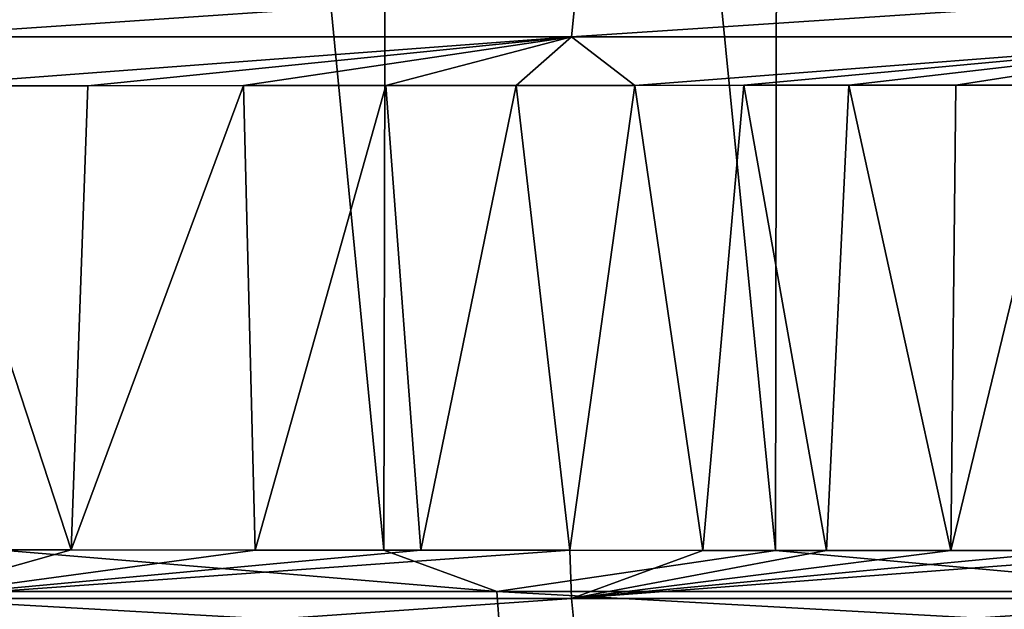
# Model space of a CAD drawing. Header units: metres. Extents: x -136 to 36, y -213 to -20.
# Tile 48 of 104: x -6.98 to -3.46, y -71.64 to -69.54. Entities that reach past the tile are written whole.
import ezdxf

# ---------------------------------------------------------------- set-up
doc = ezdxf.new("R2010")
doc.units = ezdxf.units.M
doc.layers.add('solid_11_382_033_XXX', color=7, linetype='CONTINUOUS')

msp = doc.modelspace()

# ---------------------------------------------------------------- linework, layer by layer
at = {"layer": 'solid_11_382_033_XXX'}
for points in [[(-7.055417, -71.429123, 21.923027), (-5.677426, -71.429977, 22.320175), (-7.02093, -57.603088, 21.934113)], [(-5.677426, -71.429977, 22.320175), (-5.64944, -57.603088, 22.327284), (-7.02093, -57.603088, 21.934113)], [(-5.677426, -71.429977, 22.320175), (-4.27735, -71.430969, 22.630674), (-5.64944, -57.603088, 22.327284)], [(-4.27735, -71.430969, 22.630674), (-4.256212, -57.603088, 22.634665), (-5.64944, -57.603088, 22.327284)], [(-4.27735, -71.430969, 22.630674), (-2.860638, -71.432129, 22.853317), (-4.256212, -57.603088, 22.634665)], [(-2.860638, -71.432129, 22.853317), (-2.846606, -57.603088, 22.855072), (-4.256212, -57.603088, 22.634665)], [(-4.990243, -69.430817, -78.74501), (-5.006625, -69.596642, -78.808754), (-7.409594, -69.596649, -78.021049)], [(-7.385125, -69.430969, -77.959549), (-4.990243, -69.430817, -78.74501), (-7.409594, -69.596649, -78.021049)], [(-2.515376, -69.430641, -79.222008), (-2.523458, -69.596664, -79.286804), (-5.006625, -69.596642, -78.808754)], [(-4.990243, -69.430817, -78.74501), (-2.515376, -69.430641, -79.222008), (-5.006625, -69.596642, -78.808754)], [(-7.409594, -69.596649, -78.021049), (-5.006625, -69.596642, -78.808754), (-7.337093, -69.771332, -78.073662)], [(-5.006625, -69.596642, -78.808754), (-6.7342, -69.770988, -78.30024), (-7.337093, -69.771332, -78.073662)], [(-5.006625, -69.596642, -78.808754), (-6.17877, -69.770645, -78.489677), (-6.7342, -69.770988, -78.30024)], [(-5.006625, -69.596642, -78.808754), (-5.670258, -69.770317, -78.647392), (-6.17877, -69.770645, -78.489677)], [(-5.006625, -69.596642, -78.808754), (-5.204682, -69.769997, -78.778938), (-5.670258, -69.770317, -78.647392)], [(-5.006625, -69.596642, -78.808754), (-4.780684, -69.769691, -78.888268), (-5.204682, -69.769997, -78.778938)], [(-5.006625, -69.596642, -78.808754), (-2.523458, -69.596664, -79.286804), (-4.780684, -69.769691, -78.888268)], [(-2.523458, -69.596664, -79.286804), (-4.39162, -69.769394, -78.979958), (-4.780684, -69.769691, -78.888268)], [(-2.523458, -69.596664, -79.286804), (-4.015717, -69.769096, -79.060791), (-4.39162, -69.769394, -78.979958)], [(-2.523458, -69.596664, -79.286804), (-3.63405, -69.768784, -79.135162), (-4.015717, -69.769096, -79.060791)], [(-2.523458, -69.596664, -79.286804), (-3.249449, -69.768448, -79.202339), (-3.63405, -69.768784, -79.135162)], [(-7.337093, -69.771332, -78.073662), (-6.794282, -71.428978, -78.278648), (-7.520473, -71.428566, -78.00029)], [(-7.337093, -69.771332, -78.073662), (-6.7342, -69.770988, -78.30024), (-6.794282, -71.428978, -78.278648)], [(-6.17877, -69.770645, -78.489677), (-6.136616, -71.429382, -78.503319), (-6.794282, -71.428978, -78.278648)], [(-6.7342, -69.770988, -78.30024), (-6.17877, -69.770645, -78.489677), (-6.794282, -71.428978, -78.278648)], [(-6.17877, -69.770645, -78.489677), (-5.670258, -69.770317, -78.647392), (-6.136616, -71.429382, -78.503319)], [(-5.670258, -69.770317, -78.647392), (-5.544445, -71.429771, -78.684135), (-6.136616, -71.429382, -78.503319)], [(-5.670258, -69.770317, -78.647392), (-5.204682, -69.769997, -78.778938), (-5.544445, -71.429771, -78.684135)], [(-5.204682, -69.769997, -78.778938), (-5.012927, -71.430138, -78.829605), (-5.544445, -71.429771, -78.684135)], [(-5.204682, -69.769997, -78.778938), (-4.780684, -69.769691, -78.888268), (-5.012927, -71.430138, -78.829605)], [(-4.780684, -69.769691, -78.888268), (-4.537354, -71.430496, -78.946571), (-5.012927, -71.430138, -78.829605)], [(-4.780684, -69.769691, -78.888268), (-4.39162, -69.769394, -78.979958), (-4.537354, -71.430496, -78.946571)], [(-4.39162, -69.769394, -78.979958), (-4.095462, -71.43084, -79.044273), (-4.537354, -71.430496, -78.946571)], [(-4.39162, -69.769394, -78.979958), (-4.015717, -69.769096, -79.060791), (-4.095462, -71.43084, -79.044273)], [(-4.015717, -69.769096, -79.060791), (-3.651542, -71.431206, -79.13192), (-4.095462, -71.43084, -79.044273)], [(-4.015717, -69.769096, -79.060791), (-3.63405, -69.768784, -79.135162), (-3.651542, -71.431206, -79.13192)], [(-3.249449, -69.768448, -79.202339), (-3.198758, -71.431595, -79.210617), (-3.651542, -71.431206, -79.13192)], [(-3.63405, -69.768784, -79.135162), (-3.249449, -69.768448, -79.202339), (-3.651542, -71.431206, -79.13192)], [(-5.273864, -71.577225, 22.403069), (-7.055417, -71.429123, 21.923027), (-7.822542, -71.57724, 21.643818)], [(-7.409979, -71.602661, -78.02108), (-7.520473, -71.428566, -78.00029), (-6.794282, -71.428978, -78.278648)], [(-7.409979, -71.602661, -78.02108), (-6.794282, -71.428978, -78.278648), (-6.136616, -71.429382, -78.503319)], [(-7.409979, -71.602661, -78.02108), (-6.136616, -71.429382, -78.503319), (-5.544445, -71.429771, -78.684135)], [(-7.409979, -71.602661, -78.02108), (-5.544445, -71.429771, -78.684135), (-5.012927, -71.430138, -78.829605)], [(-7.409979, -71.602661, -78.02108), (-5.012927, -71.430138, -78.829605), (-5.006888, -71.602669, -78.808868)], [(-5.273864, -71.577225, 22.403069), (-5.677426, -71.429977, 22.320175), (-7.055417, -71.429123, 21.923027)], [(-5.273864, -71.577225, 22.403069), (-4.27735, -71.430969, 22.630674), (-5.677426, -71.429977, 22.320175)], [(-2.654636, -71.577179, 22.86294), (-4.27735, -71.430969, 22.630674), (-5.273864, -71.577225, 22.403069)], [(-5.006888, -71.602669, -78.808868), (-5.012927, -71.430138, -78.829605), (-4.537354, -71.430496, -78.946571)], [(-5.006888, -71.602669, -78.808868), (-4.537354, -71.430496, -78.946571), (-4.095462, -71.43084, -79.044273)], [(-5.006888, -71.602669, -78.808868), (-4.095462, -71.43084, -79.044273), (-3.651542, -71.431206, -79.13192)], [(-5.006888, -71.602669, -78.808868), (-3.651542, -71.431206, -79.13192), (-3.198758, -71.431595, -79.210617)], [(-5.006888, -71.602669, -78.808868), (-3.198758, -71.431595, -79.210617), (-2.764794, -71.431999, -79.276031)], [(-5.006888, -71.602669, -78.808868), (-2.764794, -71.431999, -79.276031), (-2.523591, -71.602638, -79.286957)], [(-2.654636, -71.577179, 22.86294), (-2.860638, -71.432129, 22.853317), (-4.27735, -71.430969, 22.630674)], [(-5.273864, -71.577225, 22.403069), (-7.822542, -71.57724, 21.643818), (-5.262871, -71.722527, 22.355999)], [(-7.822542, -71.57724, 21.643818), (-7.806049, -71.722427, 21.598028), (-5.262871, -71.722527, 22.355999)], [(-7.409979, -71.602661, -78.02108), (-5.006888, -71.602669, -78.808868), (-7.385572, -71.768402, -77.959747)], [(-5.006888, -71.602669, -78.808868), (-4.990549, -71.768555, -78.745285), (-7.385572, -71.768402, -77.959747)], [(-2.654636, -71.577179, 22.86294), (-5.273864, -71.577225, 22.403069), (-2.649238, -71.722626, 22.815357)], [(-5.273864, -71.577225, 22.403069), (-5.262871, -71.722527, 22.355999), (-2.649238, -71.722626, 22.815357)], [(-5.006888, -71.602669, -78.808868), (-2.523591, -71.602638, -79.286957), (-4.990549, -71.768555, -78.745285)], [(-2.523591, -71.602638, -79.286957), (-2.515531, -71.76873, -79.222328), (-4.990549, -71.768555, -78.745285)]]:
    msp.add_3dface(points, dxfattribs=at)

doc.saveas('drawing.dxf')
